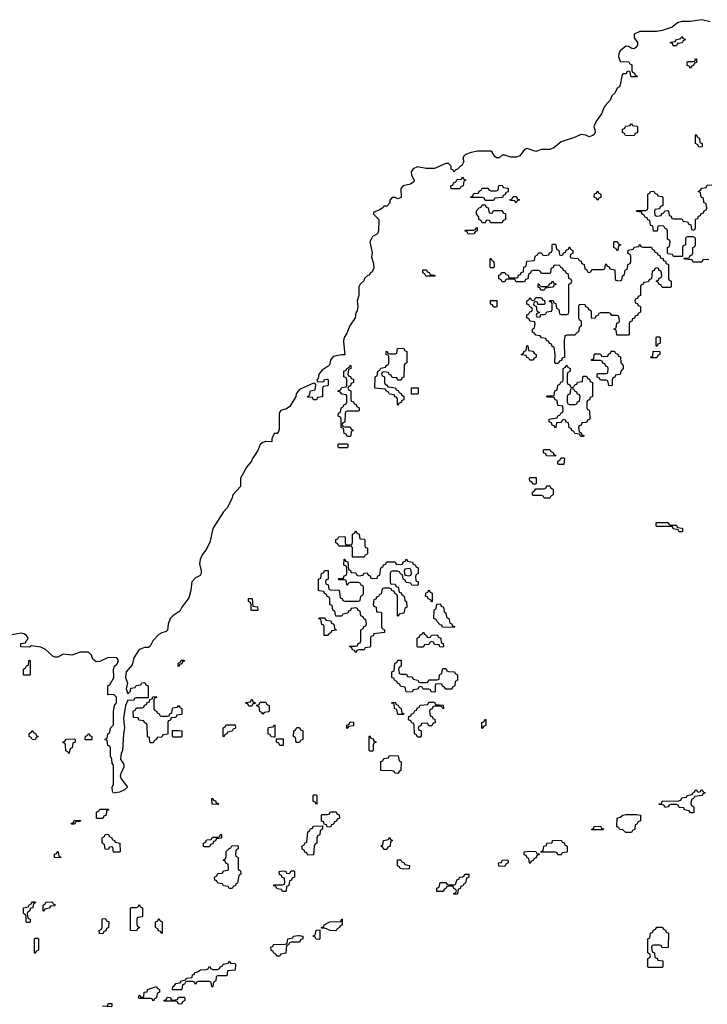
# Model space of a CAD drawing. Header units: inches. Extents: x 2777885 to 2884230, y 684484 to 829189.
# Tile 215 of 239: x 2868020 to 2872910, y 795284 to 802292. Entities that reach past the tile are written whole.
import ezdxf

# ---------------------------------------------------------------- set-up
doc = ezdxf.new("R2010")
doc.units = ezdxf.units.IN
doc.header["$MEASUREMENT"] = 0
for name, color, linetype in [('C8769', 7, 'Continuous'), ('C8779', 7, 'Continuous'), ('C8870', 7, 'Continuous')]:
    doc.layers.add(name, color=color, linetype=linetype)

msp = doc.modelspace()

# ---------------------------------------------------------------- linework, layer by layer
at = {"layer": 'C8769', "color": 6}
for points in [[(2870000, 799647.8), (2869986.8, 799630), (2869984.7, 799610), (2869942, 799538), (2869918, 799522), (2869878, 799510), (2869870, 799502), (2869865.5, 799490), (2869865.4, 799374.6), (2869859.8, 799360.2), (2869850, 799346), (2869830, 799346), (2869812, 799310), (2869812.7, 799287.3), (2869770, 799289), (2869750, 799282.7), (2869730, 799268.7), (2869713.4, 799226.6), (2869674.8, 799170), (2869667.3, 799150), (2869634.8, 799110), (2869590.7, 799030), (2869591, 798969), (2869534.8, 798910), (2869530.5, 798889.5), (2869498.8, 798821.2), (2869470, 798788.7), (2869394, 798670), (2869371.3, 798570), (2869343.8, 798516.2), (2869317.3, 798482.7), (2869303.8, 798450), (2869299.8, 798419.8), (2869311.3, 798370), (2869311.3, 798350), (2869303.5, 798336.5), (2869270, 798319.3), (2869243, 798290), (2869236.3, 798230), (2869223, 798177), (2869174, 798110), (2869158.4, 798081.6), (2869110, 798049.5), (2869090.5, 798030), (2869076.3, 797990), (2869070, 797946), (2869062, 797938), (2869030, 797929.2), (2869010, 797915.1), (2868967.3, 797870), (2868947.3, 797832.7), (2868936, 797824), (2868910, 797822.7), (2868870, 797809.2), (2868830.7, 797750), (2868819.1, 797700.9), (2868776, 797650), (2868771.3, 797610), (2868786, 797570), (2868778, 797530), (2868790, 797494), (2868807.3, 797512.7), (2868810, 797534), (2868842, 797538), (2868847.3, 797552.7), (2868882, 797558), (2868888.4, 797571.6), (2868910, 797574), (2868918, 797558), (2868934, 797550), (2868934, 797466), (2868850, 797466), (2868838, 797462), (2868830, 797446), (2868790, 797448), (2868771.3, 797410), (2868758.5, 797321.5), (2868764.9, 797250), (2868757.3, 797210), (2868750.7, 797090), (2868742, 797070), (2868737.3, 797030), (2868760.7, 796990), (2868760.7, 796970), (2868738.8, 796930), (2868734.8, 796910), (2868740.7, 796890), (2868786, 796830), (2868766, 796810), (2868730, 796794.5), (2868688, 796788), (2868680.4, 796800.4), (2868678, 796830), (2868688, 796850), (2868687.3, 796987.3), (2868678, 796998), (2868675.3, 797030), (2868666, 797050), (2868666, 797110), (2868662, 797122), (2868647.3, 797127.3), (2868642, 797162), (2868626, 797170), (2868642, 797178), (2868646, 797210), (2868662, 797218), (2868666, 797250), (2868687.3, 797272.7), (2868688, 797370), (2868695.3, 797410), (2868708, 797430), (2868708, 797470), (2868690, 797488), (2868647.3, 797487.3), (2868646, 797550), (2868662, 797558), (2868688.7, 797610), (2868686, 797670), (2868694, 797690), (2868713.1, 797706.9), (2868723.7, 797730), (2868710, 797749.2), (2868648.6, 797751.4), (2868590, 797724), (2868562.7, 797722.7), (2868540.1, 797740.1), (2868529.4, 797770), (2868509.5, 797789.5), (2868450, 797789.3), (2868390, 797769), (2868330, 797777.2), (2868290, 797754), (2868270, 797754), (2868259, 797759), (2868204, 797810), (2868170, 797826.6), (2868103.6, 797836.4), (2868090, 797826), (2868028.9, 797828.9), (2868028.9, 797851.1), (2868062, 797858), (2868066, 797870), (2868078, 797882), (2868079, 797890), (2868068.7, 797910), (2868050, 797921.2), (2868030, 797925.2), (2867926.3, 797906.3)], [(2870000, 797147.7), (2869987.3, 797147.3), (2869982, 797182), (2869966, 797190), (2869968.4, 797231.6), (2869982, 797238), (2869990, 797254), (2870000, 797254)], [(2870000, 795726), (2869950, 795726), (2869938, 795722), (2869932.7, 795707.3), (2869918, 795702), (2869912.7, 795647.3), (2869878, 795642), (2869870, 795626), (2869850, 795626), (2869842, 795642), (2869826, 795650), (2869822, 795662), (2869807.3, 795667.3), (2869806, 795690), (2869822, 795698), (2869826, 795710), (2869907.3, 795712.7), (2869922, 795718), (2869926, 795750), (2869962, 795758), (2869966, 795770), (2870000, 795773.1)]]:
    msp.add_lwpolyline(points, dxfattribs=at)
for points in [[(2869670, 798086), (2869666, 798090), (2869666, 798130), (2869662, 798142), (2869646, 798150), (2869647.3, 798172.7), (2869672.7, 798172.7), (2869678, 798118), (2869712, 798112), (2869714, 798090), (2869710, 798086)], [(2868050, 797626), (2868046, 797630), (2868046, 797670), (2868062, 797678), (2868067.3, 797692.7), (2868082, 797698), (2868086, 797730), (2868090, 797734), (2868094, 797730), (2868094, 797630), (2868090, 797626)], [(2869150, 797686), (2869146, 797690), (2869147.3, 797712.7), (2869162, 797718), (2869167.3, 797732.7), (2869190, 797734), (2869192.7, 797727.3), (2869178, 797722), (2869172.7, 797707.3), (2869158, 797702)], [(2869030, 797334), (2869070, 797334), (2869082, 797338), (2869087.3, 797352.7), (2869102, 797358), (2869106, 797390), (2869110, 797394), (2869142, 797398), (2869150, 797412), (2869158, 797398), (2869174, 797390), (2869174, 797350), (2869170, 797346), (2869138, 797342), (2869130, 797326), (2869098, 797322), (2869092.7, 797307.3), (2869078, 797302), (2869074, 797290), (2869072.7, 797207.3), (2869038, 797202), (2869030, 797186), (2868998, 797182), (2868994, 797170), (2868978, 797162), (2868970, 797146), (2868950, 797146), (2868946, 797150), (2868942, 797182), (2868928.4, 797188.4), (2868926, 797270), (2868922, 797282), (2868907.3, 797287.3), (2868902, 797302), (2868867.3, 797307.3), (2868862, 797322), (2868830, 797326), (2868826, 797370), (2868842, 797378), (2868850, 797394), (2868890, 797394), (2868902, 797398), (2868907.3, 797412.7), (2868922, 797418), (2868927.3, 797432.7), (2868942, 797438), (2868946, 797454), (2868962, 797458), (2868967.3, 797472.7), (2868990, 797474), (2868992.7, 797467.3), (2868978, 797462), (2868974, 797450), (2868974, 797390), (2868978, 797378), (2868994, 797370), (2868998, 797358), (2869012.7, 797352.7), (2869018, 797338)], [(2869650, 797406), (2869642, 797422), (2869627.3, 797427.3), (2869627.3, 797432.7), (2869662, 797438), (2869667.3, 797452.7), (2869672.7, 797452.7), (2869678, 797438), (2869692.7, 797432.7), (2869694, 797426), (2869678, 797422), (2869670, 797406)], [(2869750, 797348), (2869742, 797362), (2869727.3, 797367.3), (2869722, 797402), (2869707.3, 797407.3), (2869706, 797414), (2869722, 797418), (2869730, 797434), (2869770, 797434), (2869778, 797418), (2869794, 797410), (2869794, 797370), (2869790, 797366), (2869758, 797362)], [(2869470, 797186), (2869466, 797190), (2869467.3, 797252.7), (2869482, 797258), (2869486, 797270), (2869492.7, 797272.7), (2869552.7, 797272.7), (2869554, 797250), (2869538, 797242), (2869531.6, 797228.4), (2869498, 797222), (2869494, 797210), (2869478, 797202)], [(2869830, 797186), (2869807.3, 797187.3), (2869802, 797202), (2869786, 797210), (2869786, 797250), (2869790, 797254), (2869822, 797258), (2869830, 797274), (2869834, 797270), (2869834, 797186)], [(2868130, 797166), (2868108.4, 797168.4), (2868102, 797182), (2868088, 797190), (2868088.4, 797211.6), (2868102, 797218), (2868108.4, 797231.6), (2868114, 797230), (2868118, 797218), (2868134, 797210), (2868138, 797198), (2868152, 797190), (2868138, 797182)], [(2868490, 797166), (2868486, 797170), (2868487.3, 797192.7), (2868502, 797198), (2868508.4, 797211.6), (2868514, 797210), (2868518, 797198), (2868534, 797190), (2868534, 797170), (2868530, 797166)], [(2869110, 797186), (2869106, 797190), (2869107.3, 797232.7), (2869150, 797234), (2869174, 797230), (2869174, 797190), (2869170, 797186)], [(2868370, 797066), (2868362, 797082), (2868348.4, 797088.4), (2868346, 797130), (2868342, 797142), (2868330, 797146), (2868328.4, 797151.6), (2868342, 797158), (2868350, 797172), (2868410, 797174), (2868414, 797170), (2868414, 797150), (2868398, 797142), (2868392, 797110), (2868378, 797102)], [(2869870, 797126), (2869862, 797142), (2869846, 797150), (2869846, 797174), (2869892.7, 797172.7), (2869894, 797126), (2869890, 797126)], [(2869430, 796706), (2869388, 796708), (2869386, 796750), (2869394, 796750), (2869398, 796738), (2869412.7, 796732.7), (2869418, 796718), (2869432.7, 796712.7)], [(2868570, 796606), (2868566, 796610), (2868567.3, 796652.7), (2868582, 796658), (2868590, 796674), (2868650, 796674), (2868652.7, 796667.3), (2868638, 796662), (2868634, 796630), (2868618, 796622), (2868610, 796606)], [(2868390, 796566), (2868386, 796570), (2868402, 796578), (2868410, 796594), (2868452.7, 796592.7), (2868450, 796586), (2868418, 796582), (2868410, 796566)], [(2868687.3, 796367.3), (2868682, 796402), (2868670, 796406), (2868658, 796402), (2868650, 796386), (2868627.3, 796387.3), (2868622, 796422), (2868606, 796430), (2868606, 796470), (2868622, 796478), (2868627.3, 796492.7), (2868650, 796494), (2868658, 796478), (2868674, 796470), (2868678, 796458), (2868694, 796450), (2868698, 796438), (2868732, 796430), (2868734, 796370), (2868730, 796368)], [(2869330, 796406), (2869326, 796410), (2869326, 796430), (2869342, 796438), (2869350, 796454), (2869382, 796458), (2869390, 796474), (2869430, 796474), (2869442, 796478), (2869450, 796494), (2869454, 796490), (2869454, 796470), (2869450, 796466), (2869418, 796462), (2869412.7, 796447.3), (2869398, 796442), (2869392.7, 796427.3), (2869378, 796422), (2869370, 796406)], [(2868310, 796326), (2868268, 796328), (2868268.4, 796351.6), (2868282, 796358), (2868290, 796374), (2868294, 796370), (2868298, 796338), (2868312, 796332)], [(2869510, 796108), (2869502, 796122), (2869468.4, 796128.4), (2869462, 796142), (2869430, 796146), (2869422, 796162), (2869407.3, 796167.3), (2869406, 796190), (2869422, 796198), (2869430, 796214), (2869462, 796218), (2869470, 796234), (2869502, 796238), (2869506, 796250), (2869502, 796282), (2869487.3, 796287.3), (2869482, 796302), (2869466, 796310), (2869482, 796318), (2869487.3, 796332.7), (2869488.4, 796371.6), (2869510, 796394), (2869522, 796398), (2869528.4, 796411.6), (2869570, 796414), (2869574, 796410), (2869574, 796390), (2869558, 796382), (2869554, 796350), (2869558, 796338), (2869574, 796330), (2869574, 796250), (2869578, 796238), (2869590, 796234), (2869592, 796210), (2869578, 796202), (2869570, 796146), (2869558, 796142), (2869554, 796130), (2869538, 796122), (2869530, 796108)], [(2869890, 796086), (2869882, 796102), (2869850, 796106), (2869842, 796122), (2869826, 796130), (2869830, 796134), (2869890, 796134), (2869902, 796138), (2869906, 796150), (2869902, 796182), (2869887.3, 796187.3), (2869882, 796202), (2869867.3, 796207.3), (2869866, 796230), (2869890, 796234), (2869911.6, 796231.6), (2869918, 796218), (2869930, 796214), (2869942, 796218), (2869950, 796234), (2869970, 796234), (2869974, 796230), (2869974, 796190), (2869958, 796182), (2869952.7, 796167.3), (2869938, 796162), (2869934, 796130), (2869918, 796122), (2869914, 796090), (2869910, 796086)], [(2868070, 795866), (2868066, 795870), (2868066, 795910), (2868062, 795922), (2868046, 795930), (2868046, 795970), (2868082, 795978), (2868086, 795990), (2868102, 795998), (2868110, 796014), (2868130, 796014), (2868132.7, 796007.3), (2868118, 796002), (2868114, 795970), (2868094, 795966), (2868091.6, 795948.4), (2868078, 795942), (2868074, 795930), (2868078, 795898), (2868094, 795890), (2868094, 795870), (2868090, 795866)], [(2868190, 795946), (2868186, 795950), (2868186, 795990), (2868202, 795998), (2868206, 796010), (2868250, 796014), (2868258, 795998), (2868272.7, 795992.7), (2868270, 795986), (2868238, 795982), (2868230, 795968), (2868198, 795962)], [(2868850, 795808), (2868808.7, 795810), (2868807.3, 795967.3), (2868810, 795974), (2868850, 795974), (2868862, 795978), (2868870, 795994), (2868878, 795978), (2868894, 795970), (2868894, 795910), (2868890, 795906), (2868858, 795902), (2868854, 795890), (2868854, 795850), (2868858, 795838), (2868874, 795830), (2868858, 795822)], [(2868610, 795786), (2868587.3, 795787.3), (2868586, 795810), (2868602, 795818), (2868606, 795830), (2868607.3, 795892.7), (2868630, 795894), (2868638, 795878), (2868654, 795870), (2868651.3, 795830), (2868638, 795822), (2868632.7, 795807.3), (2868618, 795802)], [(2869030, 795786), (2869022, 795802), (2869007.3, 795807.3), (2869002, 795822), (2868986, 795830), (2868986, 795870), (2869002, 795878), (2869010, 795894), (2869018, 795878), (2869034, 795870), (2869034, 795790)], [(2868130, 795646), (2868126, 795650), (2868126, 795750), (2868130, 795754), (2868150, 795754), (2868154, 795750), (2868152.7, 795672.7), (2868150, 795666), (2868138, 795662)], [(2869390, 795406), (2869386, 795410), (2869382, 795442), (2869370, 795446), (2869290, 795446), (2869278, 795442), (2869270, 795426), (2869262, 795442), (2869250, 795446), (2869210, 795446), (2869198, 795442), (2869192.7, 795427.3), (2869178, 795422), (2869174, 795390), (2869170, 795386), (2869110, 795386), (2869106, 795390), (2869108.4, 795411.6), (2869122, 795418), (2869130, 795432), (2869162, 795438), (2869170, 795452), (2869202, 795458), (2869206, 795470), (2869246, 795474), (2869250, 795494), (2869262, 795498), (2869266, 795510), (2869284.7, 795515.3), (2869306, 795530), (2869348.4, 795531.6), (2869362, 795538), (2869366, 795550), (2869370, 795550.6), (2869374, 795550), (2869378, 795538), (2869392.7, 795532.7), (2869427.3, 795532.7), (2869442, 795538), (2869446, 795550), (2869462, 795558), (2869466, 795570), (2869502, 795578), (2869510, 795591), (2869518, 795578), (2869550, 795574), (2869554, 795570), (2869552.7, 795527.3), (2869498, 795522), (2869492.7, 795487.3), (2869430, 795486), (2869418, 795482), (2869414, 795450), (2869398, 795442), (2869394, 795410)], [(2868970, 795306), (2868962, 795322), (2868950, 795326), (2868870, 795326), (2868866, 795330), (2868868.7, 795350), (2868874, 795350), (2868878, 795338), (2868890, 795334), (2868902, 795338), (2868906, 795370), (2868927.3, 795372.7), (2868928.7, 795390), (2868994, 795410), (2868998, 795398), (2869014, 795390), (2869014, 795370), (2868998, 795362), (2868994, 795330), (2868978, 795322)], [(2869170, 795286), (2869147.3, 795287.3), (2869142, 795302), (2869130, 795306), (2869050, 795306), (2869046, 795310), (2869062, 795318), (2869070, 795334), (2869092.7, 795332.7), (2869098, 795318), (2869110, 795314), (2869142, 795318), (2869150, 795334), (2869190, 795334), (2869194, 795330), (2869194, 795310), (2869178, 795302)], [(2868670, 795266), (2868609.2, 795270), (2868646, 795274), (2868648, 795290), (2868670, 795290.7), (2868674, 795290), (2868674, 795270)]]:
    msp.add_lwpolyline(points, close=True, dxfattribs=at)
at = {"layer": 'C8779', "color": 6}
for points in [[(2870323.8, 800000), (2870332.7, 799907.3), (2870308, 799908), (2870250, 799896), (2870230.7, 799870), (2870223.5, 799836.5), (2870214.8, 799825.2), (2870170, 799797.2), (2870147.3, 799770), (2870142, 799738), (2870134, 799730), (2870138, 799718), (2870170, 799714), (2870182, 799718), (2870188.4, 799731.6), (2870210, 799734), (2870214, 799730), (2870214, 799690), (2870210, 799686), (2870178, 799682), (2870174, 799670), (2870172.7, 799607.3), (2870138, 799602), (2870130, 799586), (2870110, 799586), (2870102, 799602), (2870070, 799606), (2870066, 799610), (2870082, 799618), (2870088.9, 799651.1), (2870122, 799658), (2870126, 799690), (2870122, 799702), (2870110, 799706), (2870010, 799661.2), (2870000, 799647.8)], [(2871892.2, 800000), (2871894, 799890), (2871878, 799882), (2871872.7, 799867.3), (2871858, 799862), (2871850, 799846), (2871830, 799846), (2871826, 799850), (2871828, 799910), (2871822, 799962), (2871807.3, 799967.3), (2871802, 799982), (2871787.3, 799987.3), (2871782.7, 800000)], [(2872574, 800000), (2872574, 799990), (2872558, 799982), (2872550, 799966), (2872546, 799970), (2872546, 800000)], [(2870000, 797254), (2870010, 797254), (2870018, 797238), (2870034, 797230), (2870034, 797170), (2870018, 797162), (2870010, 797148), (2870000, 797147.7)], [(2870000, 795773.1), (2870010, 795774), (2870034, 795770), (2870034, 795750), (2870018, 795742), (2870010, 795726), (2870000, 795726)]]:
    msp.add_lwpolyline(points, dxfattribs=at)
for points in [[(2870710, 799726), (2870702, 799742), (2870670, 799746), (2870662, 799762), (2870647.3, 799767.3), (2870642, 799782), (2870610, 799786), (2870598, 799782), (2870594, 799770), (2870598, 799758), (2870614, 799750), (2870614, 799710), (2870618, 799698), (2870632, 799692), (2870638, 799678), (2870692.7, 799672.7), (2870698, 799658), (2870712.7, 799652.7), (2870718, 799638), (2870732.7, 799632.7), (2870738, 799618), (2870752.7, 799612.7), (2870752.7, 799587.3), (2870738, 799582), (2870732.7, 799567.3), (2870718, 799562), (2870710, 799546), (2870706, 799550), (2870706, 799590), (2870702, 799602), (2870688, 799608), (2870682, 799622), (2870650, 799626), (2870642, 799642), (2870626, 799650), (2870622, 799662), (2870546, 799670), (2870548, 799750), (2870562, 799758), (2870566, 799790), (2870582, 799798), (2870587.3, 799812.7), (2870622, 799818), (2870628, 799832), (2870642, 799838), (2870646, 799850), (2870646, 799890), (2870642, 799902), (2870626, 799910), (2870626, 799930), (2870632.7, 799932.7), (2870638, 799918), (2870650, 799914), (2870690, 799914), (2870702, 799918), (2870707.3, 799952.7), (2870750, 799954), (2870758, 799938), (2870774, 799930), (2870774, 799850), (2870758, 799842), (2870754, 799830), (2870752.7, 799747.3), (2870738, 799742), (2870732.7, 799727.3)], [(2871670, 799868), (2871648.4, 799868.4), (2871642, 799882), (2871627.3, 799887.3), (2871622, 799902), (2871590, 799906), (2871586, 799910), (2871602, 799918), (2871607.3, 799932.7), (2871622, 799938), (2871626, 799970), (2871630, 799974), (2871634, 799970), (2871638, 799938), (2871670, 799934), (2871678, 799918), (2871694, 799910), (2871694, 799890), (2871678, 799882)], [(2872230, 799686), (2872208.9, 799688.9), (2872202, 799722), (2872190, 799726), (2872150, 799726), (2872142, 799742), (2872127.3, 799747.3), (2872126, 799770), (2872130, 799774), (2872190, 799774), (2872202, 799778), (2872206, 799810), (2872202, 799822), (2872187.3, 799827.3), (2872182, 799842), (2872167.3, 799847.3), (2872162, 799862), (2872150, 799866), (2872087.3, 799867.3), (2872087.3, 799872.7), (2872102, 799878), (2872106, 799910), (2872110, 799914), (2872150, 799914), (2872158, 799898), (2872190, 799894), (2872202, 799898), (2872207.3, 799912.7), (2872222, 799918), (2872227.3, 799932.7), (2872250, 799934), (2872258, 799918), (2872272.7, 799912.7), (2872278, 799898), (2872292.7, 799892.7), (2872294, 799850), (2872311.6, 799831.6), (2872311.6, 799808.4), (2872294, 799790), (2872290, 799766), (2872258, 799762), (2872252.7, 799747.3), (2872238, 799742), (2872234, 799730), (2872234, 799690)], [(2872510, 799886), (2872506, 799890), (2872522, 799898), (2872526, 799930), (2872530, 799934), (2872571.6, 799931.6), (2872571.6, 799908.4), (2872558, 799902), (2872550, 799886)], [(2870330, 799394), (2870370, 799394), (2870378, 799378), (2870391.6, 799371.6), (2870390, 799366), (2870378, 799362), (2870374, 799330), (2870370, 799326), (2870350, 799326), (2870342, 799342), (2870327.3, 799347.3), (2870322, 799382), (2870306, 799390), (2870306, 799450), (2870302, 799462), (2870286, 799470), (2870287.3, 799492.7), (2870302, 799498), (2870306, 799530), (2870322, 799538), (2870326, 799550), (2870342, 799558), (2870346, 799570), (2870346, 799610), (2870342, 799622), (2870310, 799626), (2870302, 799642), (2870286, 799646), (2870286, 799650), (2870302, 799658), (2870310, 799674), (2870342, 799678), (2870346, 799690), (2870346, 799730), (2870342, 799742), (2870326, 799750), (2870326, 799790), (2870342, 799798), (2870346, 799810), (2870362, 799818), (2870370, 799834), (2870374, 799830), (2870374, 799810), (2870358, 799802), (2870354, 799770), (2870358, 799758), (2870372.7, 799752.7), (2870378, 799738), (2870392.7, 799732.7), (2870394, 799710), (2870378, 799702), (2870372.7, 799687.3), (2870358, 799682), (2870354, 799670), (2870358, 799658), (2870374, 799650), (2870374, 799590), (2870378, 799578), (2870392.7, 799572.7), (2870398, 799558), (2870412.7, 799552.7), (2870418, 799538), (2870434, 799530), (2870434, 799510), (2870430, 799506), (2870350, 799506), (2870338, 799502), (2870334, 799490), (2870332, 799428), (2870318, 799422), (2870314, 799410), (2870318, 799398)], [(2871950, 799674), (2871962, 799678), (2871967.3, 799692.7), (2871982, 799698), (2871987.3, 799712.7), (2872022, 799718), (2872026, 799750), (2872030, 799754), (2872050, 799754), (2872058, 799738), (2872072.7, 799732.7), (2872078, 799718), (2872094, 799710), (2872094, 799610), (2872078, 799602), (2872072.7, 799587.3), (2872058, 799582), (2872054, 799570), (2872054, 799530), (2872058, 799518), (2872070, 799514), (2872072.7, 799507.3), (2872074, 799450), (2872058, 799442), (2872050, 799426), (2872018, 799422), (2872012.7, 799407.3), (2871998, 799402), (2871994, 799390), (2871998, 799358), (2872012.7, 799352.7), (2872018, 799338), (2872032.7, 799332.7), (2872030, 799326), (2872010, 799326), (2872002, 799342), (2871967.3, 799347.3), (2871962, 799362), (2871947.3, 799367.3), (2871942, 799382), (2871927.3, 799387.3), (2871922, 799422), (2871907.3, 799427.3), (2871902, 799442), (2871890, 799446), (2871878, 799442), (2871870, 799426), (2871838, 799422), (2871834, 799390), (2871830, 799386), (2871822, 799402), (2871807.3, 799407.3), (2871802, 799422), (2871786, 799430), (2871786, 799450), (2871842, 799458), (2871848, 799472), (2871862, 799478), (2871867.3, 799492.7), (2871882, 799498), (2871886, 799510), (2871882, 799542), (2871847.3, 799547.3), (2871842, 799582), (2871827.3, 799587.3), (2871822, 799602), (2871810, 799606), (2871770, 799606), (2871766, 799610), (2871770, 799614), (2871810, 799614), (2871822, 799618), (2871826, 799650), (2871842, 799658), (2871846, 799690), (2871862, 799698), (2871867.3, 799712.7), (2871882, 799718), (2871886, 799730), (2871886, 799810), (2871902, 799818), (2871910, 799834), (2871918, 799818), (2871934, 799810), (2871934, 799790), (2871918, 799782), (2871914, 799770), (2871914, 799710), (2871918, 799698), (2871932.7, 799692.7), (2871938, 799678)], [(2870850, 799626), (2870807.3, 799627.3), (2870807.3, 799672.7), (2870852.7, 799672.7), (2870854, 799630)], [(2871950, 799666), (2871938, 799662), (2871932.7, 799627.3), (2871918, 799622), (2871914, 799610), (2871914, 799570), (2871918, 799558), (2871930, 799554), (2871970, 799554), (2871982, 799558), (2871987.3, 799572.7), (2872002, 799578), (2872006, 799610), (2872002, 799622), (2871987.3, 799627.3), (2871982, 799642), (2871967.3, 799647.3), (2871962, 799662)], [(2870290, 799246), (2870286, 799250), (2870286, 799270), (2870290, 799274), (2870350, 799274), (2870354, 799270), (2870354, 799250), (2870350, 799246)], [(2871830, 799186), (2871767.3, 799187.3), (2871762, 799202), (2871746, 799210), (2871746, 799230), (2871750, 799234), (2871790, 799234), (2871798, 799218), (2871812.7, 799212.7), (2871818, 799198), (2871834, 799190)], [(2871850, 799126), (2871848, 799130), (2871846, 799150), (2871862, 799158), (2871870, 799174), (2871890, 799174), (2871894, 799170), (2871890, 799126)], [(2871670, 798986), (2871662, 799002), (2871647.3, 799007.3), (2871646, 799030), (2871650, 799034), (2871692.7, 799032.7), (2871694, 798990), (2871690, 798986)], [(2871750, 798886), (2871742, 798902), (2871730, 798906), (2871670, 798906), (2871666, 798910), (2871666, 798930), (2871682, 798938), (2871690, 798954), (2871750, 798954), (2871762, 798958), (2871770, 798974), (2871790, 798974), (2871798, 798958), (2871814, 798950), (2871814, 798910), (2871798, 798902), (2871790, 798886)], [(2872650, 798694), (2872690, 798694), (2872698, 798678), (2872730, 798674), (2872734, 798670), (2872734, 798650), (2872730, 798646), (2872710, 798646), (2872702, 798662), (2872668.4, 798668.4), (2872662, 798682), (2872650, 798686), (2872550, 798686), (2872546, 798690), (2872546, 798710), (2872550, 798714), (2872630, 798714), (2872638, 798698)], [(2870470, 798466), (2870387.3, 798467.3), (2870386, 798530), (2870382, 798542), (2870370, 798546), (2870290, 798546), (2870282, 798562), (2870268.4, 798568.4), (2870268.4, 798591.6), (2870282, 798598), (2870288.4, 798611.6), (2870330, 798614), (2870334, 798610), (2870334, 798570), (2870338, 798558), (2870350, 798554), (2870382, 798558), (2870386, 798570), (2870386, 798630), (2870402, 798638), (2870410, 798654), (2870418, 798638), (2870434, 798630), (2870438, 798598), (2870470, 798594), (2870474, 798590), (2870474, 798550), (2870478, 798538), (2870494, 798530), (2870494, 798490), (2870478, 798482)], [(2870850, 798266), (2870808.4, 798268.4), (2870802, 798282), (2870767.3, 798287.3), (2870762, 798302), (2870746, 798310), (2870742, 798342), (2870727.3, 798347.3), (2870722, 798362), (2870710, 798366), (2870670, 798366), (2870658, 798362), (2870654, 798350), (2870654, 798290), (2870658, 798278), (2870690, 798274), (2870698, 798258), (2870712.7, 798252.7), (2870718, 798218), (2870732.7, 798212.7), (2870738, 798198), (2870754, 798190), (2870758, 798158), (2870771.6, 798151.6), (2870774, 798110), (2870758, 798102), (2870752.7, 798067.3), (2870718, 798062), (2870714, 798050), (2870710, 798046), (2870706, 798050), (2870706, 798190), (2870702, 798202), (2870690, 798206), (2870682, 798222), (2870666, 798230), (2870662, 798242), (2870650, 798246), (2870610, 798246), (2870598, 798242), (2870590, 798206), (2870578, 798202), (2870572.7, 798187.3), (2870558, 798182), (2870552.7, 798167.3), (2870538, 798162), (2870534, 798130), (2870538, 798118), (2870554, 798110), (2870558, 798078), (2870590, 798074), (2870594, 798070), (2870594, 797970), (2870598, 797958), (2870614, 797950), (2870614, 797930), (2870538, 797922), (2870532.7, 797907.3), (2870518, 797902), (2870514, 797890), (2870514, 797830), (2870510, 797826), (2870478, 797822), (2870470, 797806), (2870430, 797806), (2870418, 797802), (2870410, 797786), (2870402, 797802), (2870387.3, 797807.3), (2870382, 797822), (2870366, 797830), (2870370, 797834), (2870410, 797834), (2870422, 797838), (2870427.3, 797852.7), (2870442, 797858), (2870446, 797870), (2870446, 797950), (2870462, 797958), (2870467.3, 797972.7), (2870482, 797978), (2870486, 797990), (2870482, 798022), (2870470, 798026), (2870462, 798042), (2870446, 798050), (2870442, 798082), (2870427.3, 798087.3), (2870422, 798102), (2870410, 798106), (2870378, 798102), (2870372.7, 798087.3), (2870358, 798082), (2870352.7, 798067.3), (2870318, 798062), (2870310, 798046), (2870267.3, 798047.3), (2870262, 798082), (2870246, 798090), (2870242, 798122), (2870226, 798130), (2870226, 798170), (2870222, 798182), (2870207.3, 798187.3), (2870202, 798202), (2870187.3, 798207.3), (2870182, 798222), (2870150, 798226), (2870146, 798230), (2870146, 798310), (2870162, 798318), (2870166, 798350), (2870182, 798358), (2870188.4, 798371.6), (2870212.7, 798372.7), (2870214, 798310), (2870198, 798302), (2870194, 798290), (2870198, 798278), (2870214, 798270), (2870218, 798238), (2870230, 798234), (2870292.7, 798232.7), (2870298, 798178), (2870312.7, 798172.7), (2870318, 798158), (2870330, 798154), (2870430, 798154), (2870442, 798158), (2870446, 798190), (2870462, 798198), (2870466, 798210), (2870466, 798250), (2870462, 798262), (2870447.3, 798267.3), (2870442, 798282), (2870430, 798286), (2870370, 798286), (2870358, 798282), (2870350, 798266), (2870346, 798270), (2870342, 798302), (2870330, 798306), (2870290, 798306), (2870286, 798310), (2870290, 798314), (2870322, 798318), (2870327.3, 798332.7), (2870342, 798338), (2870346, 798350), (2870346, 798390), (2870342, 798402), (2870326, 798410), (2870327.3, 798452.7), (2870332.7, 798452.7), (2870338, 798438), (2870352.7, 798432.7), (2870358, 798378), (2870372.7, 798372.7), (2870378, 798358), (2870410, 798354), (2870418, 798338), (2870430, 798334), (2870462, 798338), (2870467.3, 798352.7), (2870490, 798354), (2870498, 798338), (2870512.7, 798332.7), (2870518, 798318), (2870530, 798314), (2870562, 798318), (2870567.3, 798332.7), (2870582, 798338), (2870588.4, 798391.6), (2870602, 798398), (2870607.3, 798412.7), (2870622, 798418), (2870630, 798434), (2870690, 798434), (2870698, 798418), (2870730, 798414), (2870742, 798418), (2870747.3, 798432.7), (2870762, 798438), (2870770, 798454), (2870778, 798438), (2870814, 798430), (2870818, 798418), (2870834, 798410), (2870838, 798398), (2870854, 798390), (2870854, 798350), (2870838, 798342), (2870834, 798330), (2870838, 798298), (2870854, 798290), (2870854, 798270)], [(2870790, 798386), (2870758, 798382), (2870754, 798370), (2870758, 798338), (2870790, 798334), (2870802, 798338), (2870806, 798350), (2870802, 798382)], [(2870950, 798146), (2870942, 798162), (2870926, 798170), (2870922, 798182), (2870906, 798190), (2870908.4, 798211.6), (2870922, 798218), (2870930, 798234), (2870938, 798218), (2870954, 798210), (2870954, 798150)], [(2871110, 797966), (2871028, 797968), (2871022, 797982), (2871010, 797986), (2870986, 798010), (2870982, 798022), (2870966, 798030), (2870967.3, 798087.3), (2870970, 798094), (2870982, 798098), (2870987.3, 798132.7), (2871010, 798134), (2871018, 798118), (2871034, 798110), (2871038, 798078), (2871051.6, 798071.6), (2871052.7, 798052.7), (2871058, 798038), (2871072, 798030), (2871078, 797998), (2871090, 797994), (2871098, 797978), (2871112, 797972)], [(2870210, 797908), (2870186, 797910), (2870186, 797970), (2870182, 797982), (2870168.4, 797988.4), (2870162, 798022), (2870148, 798028), (2870150, 798034), (2870190, 798034), (2870198, 798018), (2870232.7, 798012.7), (2870238, 797998), (2870254, 797990), (2870258, 797958), (2870274, 797950), (2870270, 797946), (2870238, 797942), (2870232.7, 797927.3), (2870218, 797922)], [(2870930, 797894), (2870942, 797898), (2870948.4, 797911.6), (2870990, 797914), (2870998, 797898), (2871014, 797890), (2871018, 797858), (2871031.6, 797851.6), (2871034, 797830), (2871030, 797826), (2871008.4, 797828.4), (2871002, 797842), (2870970, 797846), (2870962, 797862), (2870950, 797866), (2870938, 797862), (2870930, 797846), (2870898, 797842), (2870890, 797826), (2870850, 797826), (2870846, 797830), (2870846, 797890), (2870862, 797898), (2870867.3, 797912.7), (2870882, 797918), (2870890, 797934), (2870898, 797918), (2870914, 797910), (2870918, 797898)], [(2870730, 797634), (2870770, 797634), (2870778, 797618), (2870810, 797614), (2870818, 797598), (2870851.6, 797591.6), (2870858, 797578), (2870870, 797574), (2870910, 797574), (2870922, 797578), (2870930, 797594), (2870990, 797594), (2871002, 797598), (2871006, 797630), (2871022, 797638), (2871026, 797670), (2871030, 797674), (2871050, 797674), (2871058, 797658), (2871070, 797654), (2871111.6, 797651.6), (2871118, 797638), (2871134, 797630), (2871134, 797590), (2871118, 797582), (2871114, 797550), (2871098, 797542), (2871092.7, 797527.3), (2871050, 797526), (2871042, 797542), (2871027.3, 797547.3), (2871022, 797562), (2870990, 797566), (2870978, 797562), (2870974, 797550), (2870974, 797510), (2870970, 797506), (2870947.3, 797507.3), (2870942, 797522), (2870930, 797526), (2870890, 797526), (2870882, 797542), (2870870, 797546), (2870858, 797542), (2870850, 797526), (2870818, 797522), (2870810, 797506), (2870767.3, 797507.3), (2870762, 797542), (2870730, 797546), (2870722, 797562), (2870706, 797570), (2870702, 797582), (2870686, 797590), (2870682, 797602), (2870666, 797610), (2870666, 797650), (2870682, 797658), (2870687.3, 797712.7), (2870702, 797718), (2870710, 797734), (2870732.7, 797732.7), (2870734, 797690), (2870718, 797682), (2870714, 797670), (2870718, 797638)], [(2870710, 797346), (2870702, 797382), (2870686, 797390), (2870682, 797422), (2870667.3, 797427.3), (2870667.3, 797432.7), (2870690, 797434), (2870698, 797418), (2870712.7, 797412.7), (2870718, 797398), (2870734, 797390), (2870738, 797358), (2870752.7, 797352.7), (2870750, 797346)], [(2871030, 797386), (2871022, 797402), (2871010, 797406), (2870970, 797406), (2870958, 797402), (2870952.7, 797387.3), (2870938, 797382), (2870934, 797370), (2870938, 797338), (2870952.7, 797332.7), (2870958, 797318), (2870972.7, 797312.7), (2870974, 797290), (2870958, 797282), (2870950, 797266), (2870930, 797266), (2870922, 797282), (2870910, 797286), (2870878, 797282), (2870872.7, 797267.3), (2870858, 797262), (2870854, 797250), (2870858, 797238), (2870874, 797230), (2870874, 797190), (2870870, 797186), (2870850, 797186), (2870842, 797202), (2870828.4, 797208.4), (2870826, 797270), (2870822, 797282), (2870810, 797286), (2870802, 797302), (2870786, 797310), (2870787.3, 797332.7), (2870802, 797338), (2870806, 797350), (2870822, 797358), (2870830, 797374), (2870842, 797378), (2870847.3, 797392.7), (2870862, 797398), (2870867.3, 797412.7), (2870922, 797418), (2870930, 797434), (2870970, 797434), (2870978, 797418), (2871032.7, 797412.7), (2871034, 797390)], [(2870350, 797246), (2870346, 797250), (2870346, 797270), (2870362, 797278), (2870370, 797294), (2870392.7, 797292.7), (2870392.7, 797267.3), (2870358, 797262)], [(2871310, 797246), (2871306, 797250), (2871306, 797290), (2871322, 797298), (2871330, 797314), (2871334, 797310), (2871334, 797270), (2871318, 797262)], [(2870510, 797086), (2870506, 797090), (2870506, 797190), (2870510, 797194), (2870518, 797178), (2870532.7, 797172.7), (2870538, 797158), (2870554, 797150), (2870538, 797142), (2870534, 797130), (2870534, 797090), (2870530, 797086)], [(2870710, 796928), (2870688.4, 796928.4), (2870682, 796942), (2870670, 796946), (2870587.3, 796947.3), (2870587.3, 797012.7), (2870602, 797018), (2870610, 797034), (2870642, 797038), (2870650, 797054), (2870712.7, 797052.7), (2870718, 797018), (2870732, 797010), (2870731.3, 796948.7), (2870718, 796942)], [(2870130, 796706), (2870122, 796722), (2870106, 796730), (2870106, 796770), (2870110, 796774), (2870130, 796774), (2870134, 796770), (2870134, 796710)], [(2872790, 796646), (2872782, 796662), (2872747.3, 796667.3), (2872742, 796682), (2872710, 796686), (2872702, 796702), (2872690, 796706), (2872650, 796706), (2872638, 796702), (2872631.6, 796688.4), (2872610, 796686), (2872602, 796702), (2872570, 796706), (2872566, 796710), (2872586, 796714), (2872586, 796726), (2872590.8, 796730.8), (2872707.3, 796732.7), (2872722, 796738), (2872730, 796754), (2872762, 796758), (2872766, 796770), (2872802, 796778), (2872806, 796790), (2872822, 796798), (2872826, 796810), (2872834, 796810), (2872838, 796798), (2872850, 796794), (2872862, 796798), (2872866, 796810), (2872874, 796810), (2872878, 796798), (2872894, 796790), (2872878, 796782), (2872874, 796770), (2872818, 796762), (2872812, 796748), (2872798, 796742), (2872794, 796710), (2872798, 796698), (2872814, 796690), (2872814, 796650), (2872810, 796646)], [(2870230, 796546), (2870207.3, 796547.3), (2870202, 796562), (2870186, 796566), (2870182, 796582), (2870167.3, 796587.3), (2870166, 796630), (2870170, 796634), (2870210, 796634), (2870222, 796638), (2870230, 796654), (2870270, 796654), (2870278, 796638), (2870292.7, 796632.7), (2870294, 796610), (2870278, 796602), (2870272.7, 796587.3), (2870258, 796582), (2870252.7, 796567.3), (2870238, 796562)], [(2872330, 796506), (2872310, 796526), (2872288.4, 796528.4), (2872282, 796542), (2872267.3, 796547.3), (2872268.7, 796610), (2872290, 796616), (2872308.7, 796630), (2872330, 796634), (2872410, 796634), (2872434, 796630), (2872434, 796590), (2872418, 796582), (2872410, 796566), (2872398, 796562), (2872394, 796530), (2872378, 796522), (2872370, 796506)], [(2870070, 796346), (2870062, 796362), (2870048, 796368), (2870042, 796382), (2870030, 796386), (2870026, 796410), (2870042, 796418), (2870050, 796434), (2870062, 796438), (2870068.4, 796511.6), (2870082, 796518), (2870087.3, 796532.7), (2870102, 796538), (2870106, 796550), (2870112.7, 796552.7), (2870174, 796554), (2870174, 796530), (2870158, 796522), (2870154, 796490), (2870138, 796482), (2870134, 796470), (2870134, 796430), (2870118, 796422), (2870114, 796410), (2870110, 796348)], [(2872090, 796526), (2872088, 796530), (2872102, 796538), (2872106, 796550), (2872150, 796550.8), (2872158, 796538), (2872172.7, 796532.7), (2872170, 796526)], [(2870610, 796386), (2870602, 796402), (2870588, 796410), (2870602, 796418), (2870608, 796450), (2870642, 796458), (2870650, 796474), (2870658, 796458), (2870672, 796450), (2870658, 796442), (2870654, 796410), (2870638, 796402), (2870630, 796386)], [(2871848, 796348), (2871842, 796362), (2871830, 796366), (2871726, 796366), (2871726, 796370), (2871742, 796378), (2871748, 796410), (2871766, 796414), (2871768, 796430), (2871807.3, 796432.7), (2871810, 796450.6), (2871871.3, 796451.3), (2871878, 796438), (2871892.7, 796432.7), (2871898, 796418), (2871914, 796410), (2871914, 796370), (2871910, 796366), (2871878, 796362), (2871870, 796348)], [(2871650, 796286), (2871646, 796290), (2871642, 796322), (2871630, 796326), (2871622, 796342), (2871608.4, 796348.4), (2871608, 796370), (2871650, 796374), (2871691.6, 796371.6), (2871698, 796358), (2871714, 796354), (2871714, 796350), (2871698, 796342), (2871692.7, 796327.3), (2871678, 796322), (2871672.7, 796307.3), (2871658, 796302)], [(2870750, 796246), (2870726, 796250), (2870722, 796262), (2870706, 796270), (2870707.3, 796312.7), (2870730, 796312), (2870738, 796298), (2870754, 796290), (2870758, 796278), (2870791.1, 796271.1), (2870790, 796248.7)], [(2871470, 796266), (2871427.3, 796267.3), (2871426, 796290), (2871447.3, 796292.7), (2871450, 796310.6), (2871491.6, 796311.6), (2871494, 796290), (2871478, 796282)], [(2871130, 796066), (2871107.3, 796067.3), (2871107.3, 796072.7), (2871122, 796078), (2871126, 796090), (2871122, 796102), (2871107.3, 796107.3), (2871102, 796122), (2871090, 796126), (2871058, 796122), (2871054, 796110), (2871038, 796102), (2871030, 796086), (2870987.3, 796087.3), (2870986, 796110), (2871002, 796118), (2871010.8, 796150.8), (2871050, 796151.3), (2871058, 796138), (2871070, 796134), (2871110, 796134), (2871122, 796138), (2871128, 796170), (2871146, 796174), (2871148, 796190), (2871168.4, 796191.6), (2871182, 796198), (2871186, 796210), (2871214, 796210), (2871214, 796190), (2871198, 796182), (2871190, 796146), (2871178, 796142), (2871174, 796130), (2871158, 796122), (2871152.7, 796107.3), (2871138, 796102), (2871134, 796070)], [(2870270, 795806), (2870228.9, 795808.9), (2870190, 795826), (2870166, 795826), (2870166, 795830), (2870182, 795838), (2870186, 795850), (2870226, 795870), (2870306, 795874), (2870306, 795886), (2870311.1, 795891.1), (2870314, 795890), (2870314, 795850), (2870298, 795842), (2870294, 795830), (2870278, 795822)], [(2870150, 795746), (2870127.3, 795747.3), (2870122, 795762), (2870108, 795768), (2870110, 795774), (2870122, 795778), (2870128, 795810), (2870132, 795812), (2870154, 795814), (2870154, 795750)], [(2872590, 795686), (2872582, 795702), (2872570, 795706), (2872530, 795706), (2872518, 795702), (2872514, 795690), (2872518, 795658), (2872534, 795650), (2872538, 795618), (2872552.7, 795612.7), (2872558, 795598), (2872592.7, 795592.7), (2872594, 795550), (2872590, 795546), (2872490, 795546), (2872486, 795550), (2872486, 795610), (2872502, 795618), (2872506, 795630), (2872502, 795642), (2872486, 795650), (2872486, 795750), (2872502, 795758), (2872506, 795790), (2872522, 795798), (2872526, 795810), (2872542, 795818), (2872550, 795834), (2872590, 795834), (2872598, 795818), (2872612.7, 795812.7), (2872618, 795798), (2872634, 795790), (2872632.7, 795687.3)]]:
    msp.add_lwpolyline(points, close=True, dxfattribs=at)
at = {"layer": 'C8870', "color": 6}
for points in [[(2872930, 802276), (2872870, 802292.3), (2872790, 802279), (2872730, 802279.3), (2872698, 802270), (2872659.9, 802240.1), (2872590, 802215.1), (2872550, 802209.3), (2872430, 802209.3), (2872390.7, 802189.3), (2872390, 802162), (2872414, 802130), (2872414, 802110), (2872403.6, 802096.4), (2872390, 802086), (2872372.7, 802087.3), (2872350, 802102), (2872330, 802104), (2872291.3, 802070), (2872281, 802050), (2872278, 802030), (2872290, 801994), (2872351.6, 801991.6), (2872358, 801978), (2872374, 801970), (2872374, 801930), (2872378, 801918), (2872392.7, 801912.7), (2872398, 801898), (2872414, 801890), (2872410, 801886), (2872370, 801886), (2872366, 801890), (2872362, 801922), (2872350, 801926), (2872338, 801922), (2872332, 801908), (2872310, 801906), (2872302, 801890), (2872291.1, 801828.9), (2872284.7, 801815.3), (2872270, 801806), (2872252, 801770), (2872232, 801750), (2872219.8, 801720.2), (2872190, 801689), (2872177.3, 801670), (2872158, 801622), (2872120.7, 801570), (2872104, 801530), (2872111.3, 801510), (2872111.6, 801488.4), (2872104.7, 801475.3), (2872092.7, 801467.3), (2872070, 801458), (2872046, 801470), (2872010, 801475.1), (2871966, 801454), (2871870, 801422.7), (2871819.8, 801380.2), (2871790, 801368), (2871730, 801368.7), (2871690, 801354), (2871630, 801375.1), (2871610, 801369), (2871577.3, 801322.7), (2871550, 801313.2), (2871513.2, 801313.2), (2871470, 801328.7), (2871450, 801329), (2871430, 801308), (2871410, 801308), (2871398, 801318), (2871379, 801350), (2871370, 801357.2), (2871276.5, 801356.5), (2871230, 801346.6), (2871190, 801332.7), (2871178.5, 801321.5), (2871170.8, 801310), (2871178, 801282), (2871165.4, 801254.6), (2871154, 801250), (2871132.7, 801227.3), (2871118, 801222), (2871110, 801206), (2871102, 801222), (2871088.7, 801228.7), (2871089, 801250), (2871069.1, 801269.1), (2871050, 801269.2), (2870970, 801233.2), (2870910, 801233.2), (2870850, 801245.1), (2870817.3, 801230), (2870803.8, 801210), (2870806.6, 801186.6), (2870824.7, 801150), (2870822, 801138), (2870798.8, 801121.2), (2870746, 801110), (2870731, 801090), (2870732.7, 801027.3), (2870710, 801018), (2870690, 801026), (2870670, 801026), (2870652.7, 801007.3), (2870652, 800988), (2870630, 800966), (2870610, 800966), (2870604.7, 800955.3), (2870581, 800939), (2870538, 800922), (2870534, 800910), (2870574, 800870), (2870571.3, 800790), (2870566.8, 800773.2), (2870557.3, 800762.7), (2870530, 800748), (2870510.8, 800710), (2870526.4, 800633.6), (2870522, 800602), (2870536.9, 800556.9), (2870538.8, 800521.2), (2870525.4, 800494.6), (2870514, 800490), (2870505.4, 800474.6), (2870490, 800468.7), (2870471.3, 800450), (2870466.4, 800433.6), (2870442, 800410), (2870432, 800390), (2870431.3, 800330), (2870421, 800290), (2870424.7, 800250), (2870419.6, 800220.4), (2870410, 800206), (2870404.7, 800170), (2870370, 800118), (2870344.5, 800055.5), (2870327.3, 800030), (2870322.8, 800010), (2870323.8, 800000)], [(2872922, 800582), (2872910, 800586), (2872878, 800582), (2872870, 800566), (2872810, 800566), (2872802, 800582), (2872747.3, 800587.3), (2872746, 800594), (2872782, 800598), (2872787.3, 800612.7), (2872802, 800618), (2872806, 800630), (2872806, 800670), (2872822, 800678), (2872826, 800690), (2872826, 800730), (2872822, 800742), (2872810, 800746), (2872770, 800746), (2872758, 800742), (2872754, 800730), (2872754, 800690), (2872738, 800682), (2872734, 800670), (2872734, 800606), (2872670, 800606), (2872662, 800622), (2872630, 800626), (2872626, 800630), (2872626, 800670), (2872642, 800678), (2872646, 800710), (2872642, 800722), (2872626, 800730), (2872626, 800790), (2872622, 800802), (2872607.3, 800807.3), (2872602, 800822), (2872570, 800826), (2872558, 800822), (2872552.7, 800787.3), (2872527.3, 800787.3), (2872522, 800822), (2872506, 800830), (2872502, 800862), (2872488, 800868), (2872482, 800882), (2872467.3, 800887.3), (2872462, 800902), (2872447.3, 800907.3), (2872442, 800922), (2872410, 800926), (2872406, 800930), (2872410, 800934), (2872470, 800934), (2872482, 800938), (2872486, 800950), (2872486, 801050), (2872502, 801058), (2872506, 801070), (2872530, 801072), (2872538, 801058), (2872554, 801050), (2872558, 801038), (2872590, 801034), (2872594, 801030), (2872594, 800970), (2872578, 800962), (2872570, 800946), (2872538, 800942), (2872534, 800930), (2872538, 800898), (2872550, 800894), (2872582, 800898), (2872587.3, 800912.7), (2872602, 800918), (2872607.3, 800932.7), (2872630, 800934), (2872634, 800930), (2872638, 800898), (2872652.7, 800892.7), (2872658, 800878), (2872670, 800874), (2872730, 800874), (2872738, 800858), (2872770, 800854), (2872778, 800838), (2872792.7, 800832.7), (2872798, 800798), (2872810, 800794), (2872822, 800798), (2872826, 800810), (2872827.3, 800872.7), (2872842, 800878), (2872847.3, 800892.7), (2872862, 800898), (2872867.3, 800912.7), (2872882, 800918), (2872887.3, 800932.7), (2872902, 800938), (2872906, 800950), (2872902, 800982), (2872886, 800990), (2872882, 801022), (2872866, 801030), (2872862, 801062), (2872846, 801070), (2872862, 801078), (2872870, 801094), (2872902, 801098), (2872910, 801114), (2872942, 801118)], [(2871782.7, 800000), (2871782, 800002), (2871766, 800010), (2871762, 800022), (2871730, 800028), (2871722, 800042), (2871690, 800046), (2871682, 800062), (2871667.3, 800067.3), (2871666, 800090), (2871682, 800098), (2871686, 800130), (2871682, 800142), (2871650, 800146), (2871642, 800162), (2871626, 800170), (2871627.3, 800192.7), (2871642, 800198), (2871647.3, 800212.7), (2871662, 800218), (2871666, 800230), (2871662, 800242), (2871647.3, 800247.3), (2871642, 800262), (2871627.3, 800267.3), (2871626, 800290), (2871642, 800298), (2871650, 800314), (2871658, 800298), (2871670, 800294), (2871682, 800298), (2871690, 800314), (2871730, 800314), (2871738, 800298), (2871752.7, 800292.7), (2871754, 800270), (2871750, 800266), (2871706, 800266), (2871702, 800282), (2871690, 800286), (2871678, 800282), (2871674, 800270), (2871678, 800258), (2871694, 800254), (2871698, 800218), (2871714, 800210), (2871714, 800206), (2871698, 800202), (2871694, 800190), (2871698, 800178), (2871710, 800174), (2871722, 800178), (2871726, 800194), (2871750, 800194), (2871762, 800198), (2871770, 800214), (2871802, 800218), (2871806, 800230), (2871806, 800270), (2871802, 800282), (2871787.3, 800287.3), (2871790, 800294), (2871812.7, 800292.7), (2871818, 800278), (2871832.7, 800272.7), (2871838, 800238), (2871854, 800230), (2871858, 800198), (2871870, 800194), (2871910, 800194), (2871922, 800198), (2871926, 800210), (2871926, 800410), (2871942, 800418), (2871946, 800430), (2871942, 800442), (2871926, 800450), (2871922, 800482), (2871907.3, 800487.3), (2871902, 800502), (2871887.3, 800507.3), (2871882, 800522), (2871867.3, 800527.3), (2871862, 800542), (2871830, 800546), (2871818, 800542), (2871812.7, 800527.3), (2871798, 800522), (2871794, 800490), (2871790, 800486), (2871730, 800486), (2871722, 800502), (2871710, 800506), (2871670, 800506), (2871658, 800502), (2871652.7, 800487.3), (2871638, 800482), (2871632.7, 800447.3), (2871618, 800442), (2871610, 800426), (2871550, 800426), (2871542, 800442), (2871530, 800446), (2871490, 800446), (2871478, 800442), (2871470, 800426), (2871450, 800426), (2871442, 800442), (2871428.4, 800448.4), (2871427.3, 800472.7), (2871442, 800478), (2871447.3, 800492.7), (2871470, 800494), (2871478, 800478), (2871492.7, 800472.7), (2871498, 800458), (2871510, 800454), (2871550, 800454), (2871562, 800458), (2871567.3, 800472.7), (2871582, 800478), (2871587.3, 800492.7), (2871602, 800498), (2871606, 800530), (2871622, 800538), (2871627.3, 800572.7), (2871682, 800578), (2871686, 800610), (2871702, 800618), (2871710, 800634), (2871730, 800634), (2871738, 800618), (2871750, 800614), (2871782, 800618), (2871787.3, 800632.7), (2871802, 800638), (2871806, 800650), (2871806, 800690), (2871810, 800694), (2871830, 800694), (2871834, 800690), (2871838, 800658), (2871854, 800650), (2871858, 800618), (2871870, 800614), (2871882, 800618), (2871887.3, 800632.7), (2871902, 800638), (2871907.3, 800652.7), (2871922, 800658), (2871927.3, 800672.7), (2871932.7, 800672.7), (2871938, 800658), (2871954, 800650), (2871954, 800630), (2871938, 800622), (2871934, 800610), (2871938, 800598), (2871992.7, 800592.7), (2871998, 800578), (2872012.7, 800572.7), (2872018, 800558), (2872034, 800550), (2872038, 800518), (2872052.7, 800512.7), (2872058, 800498), (2872070, 800494), (2872082, 800498), (2872090, 800514), (2872170, 800514), (2872182, 800518), (2872186, 800550), (2872190, 800554), (2872198, 800538), (2872212.7, 800532.7), (2872218, 800518), (2872252.7, 800512.7), (2872254, 800450), (2872258, 800438), (2872290, 800434), (2872302, 800438), (2872306, 800470), (2872322, 800478), (2872326, 800510), (2872342, 800518), (2872346, 800550), (2872362, 800558), (2872366, 800570), (2872366, 800610), (2872362, 800622), (2872346, 800630), (2872347.3, 800652.7), (2872382, 800658), (2872390, 800674), (2872422, 800678), (2872430, 800694), (2872438, 800678), (2872450, 800674), (2872512.7, 800672.7), (2872518, 800658), (2872532.7, 800652.7), (2872538, 800638), (2872552.7, 800632.7), (2872558, 800618), (2872572.7, 800612.7), (2872578, 800598), (2872592.7, 800592.7), (2872598, 800578), (2872612.7, 800572.7), (2872618, 800558), (2872634, 800550), (2872634, 800450), (2872638, 800438), (2872654, 800430), (2872654, 800390), (2872650, 800386), (2872590, 800386), (2872582, 800402), (2872566, 800410), (2872562, 800422), (2872546, 800430), (2872562, 800438), (2872567.3, 800452.7), (2872582, 800458), (2872586, 800470), (2872582, 800502), (2872567.3, 800507.3), (2872562, 800522), (2872550, 800526), (2872538, 800522), (2872532.7, 800507.3), (2872518, 800502), (2872512.7, 800447.3), (2872498, 800442), (2872490, 800426), (2872458, 800422), (2872454, 800410), (2872438, 800402), (2872434, 800390), (2872434, 800330), (2872418, 800322), (2872412.7, 800307.3), (2872398, 800302), (2872394, 800290), (2872398, 800278), (2872412.7, 800272.7), (2872418, 800258), (2872434, 800250), (2872434, 800210), (2872418, 800202), (2872412.7, 800187.3), (2872398, 800182), (2872392.7, 800167.3), (2872378, 800162), (2872372.7, 800147.3), (2872358, 800142), (2872354, 800130), (2872354, 800050), (2872347.3, 800047.3), (2872270, 800046), (2872266, 800050), (2872262, 800082), (2872246, 800090), (2872262, 800098), (2872267.3, 800132.7), (2872282, 800138), (2872286, 800150), (2872282, 800182), (2872270, 800186), (2872230, 800186), (2872222, 800202), (2872210, 800206), (2872150, 800206), (2872138, 800202), (2872132.7, 800187.3), (2872118, 800182), (2872112.7, 800167.3), (2872090, 800166), (2872086, 800170), (2872086, 800210), (2872082, 800222), (2872067.3, 800227.3), (2872062, 800242), (2872047.3, 800247.3), (2872042, 800262), (2872030, 800266), (2871998, 800262), (2871994, 800250), (2871994, 800170), (2871998, 800158), (2872014, 800150), (2872014, 800110), (2871998, 800102), (2871994, 800070), (2871978, 800062), (2871970, 800046), (2871910, 800046), (2871898, 800042), (2871892, 800010), (2871892.2, 800000)], [(2872546, 800000), (2872546, 800030), (2872550, 800034), (2872570, 800034), (2872574, 800030), (2872574, 800000)]]:
    msp.add_lwpolyline(points, dxfattribs=at)
for points in [[(2872690, 802106), (2872667.3, 802107.3), (2872662, 802122), (2872647.3, 802127.3), (2872647.3, 802132.7), (2872682, 802138), (2872686, 802150), (2872722, 802158), (2872730, 802172), (2872738, 802158), (2872752.7, 802152.7), (2872750, 802146), (2872738, 802142), (2872731.6, 802128.4), (2872698, 802122)], [(2872790, 801946), (2872782, 801962), (2872767.3, 801967.3), (2872766, 801990), (2872770, 801994), (2872810, 801994), (2872822, 801998), (2872827.3, 802012.7), (2872832.7, 802012.7), (2872832.7, 801987.3), (2872818, 801982), (2872812.7, 801967.3), (2872798, 801962)], [(2872390, 801466), (2872327.3, 801467.3), (2872322, 801482), (2872306, 801490), (2872307.3, 801512.7), (2872322, 801518), (2872330, 801534), (2872362, 801538), (2872370, 801554), (2872378, 801538), (2872410, 801534), (2872414, 801530), (2872414, 801490), (2872398, 801482)], [(2872850, 801386), (2872842, 801402), (2872826, 801410), (2872826, 801470), (2872830, 801474), (2872838, 801458), (2872854, 801450), (2872858, 801418), (2872874, 801410), (2872874, 801390), (2872870, 801388)], [(2871150, 801088), (2871088.4, 801088.4), (2871086, 801110), (2871102, 801118), (2871106, 801130), (2871122, 801138), (2871130, 801154), (2871162, 801158), (2871170, 801174), (2871178, 801158), (2871192, 801150), (2871178, 801142), (2871174, 801110), (2871158, 801102)], [(2871330, 801006), (2871322, 801022), (2871310, 801026), (2871230, 801026), (2871226, 801030), (2871242, 801038), (2871250, 801054), (2871282, 801058), (2871287.3, 801072.7), (2871302, 801078), (2871310, 801094), (2871350, 801094), (2871358, 801078), (2871370, 801074), (2871410, 801074), (2871422, 801078), (2871427.3, 801112.7), (2871450, 801114), (2871458, 801098), (2871490, 801094), (2871494, 801090), (2871492.7, 801067.3), (2871478, 801062), (2871472.7, 801047.3), (2871458, 801042), (2871452.7, 801027.3), (2871398, 801022), (2871390, 801006)], [(2872130, 801006), (2872122, 801022), (2872106, 801030), (2872107.3, 801052.7), (2872122, 801058), (2872130, 801074), (2872138, 801058), (2872154, 801050), (2872152.7, 801027.3), (2872138, 801022)], [(2871550, 800988), (2871542, 801002), (2871510, 801006), (2871506, 801010), (2871522, 801018), (2871530, 801034), (2871552.7, 801032.7), (2871558, 801018), (2871574, 801010), (2871558, 801002)], [(2871370, 800914), (2871382, 800918), (2871390, 800934), (2871450, 800934), (2871458, 800918), (2871474, 800910), (2871474, 800870), (2871458, 800862), (2871450, 800846), (2871370, 800846), (2871362, 800862), (2871350, 800866), (2871338, 800862), (2871330, 800846), (2871310, 800846), (2871302, 800862), (2871286, 800870), (2871286, 800890), (2871268.4, 800908.4), (2871268.4, 800931.6), (2871287.3, 800952.7), (2871302, 800958), (2871310, 800974), (2871330, 800974), (2871338, 800958), (2871352.7, 800952.7), (2871358, 800918)], [(2871210, 800766), (2871202, 800782), (2871186, 800790), (2871190, 800794), (2871250, 800794), (2871262, 800798), (2871270, 800814), (2871274, 800810), (2871274, 800790), (2871258, 800782), (2871250, 800768)], [(2872270, 800646), (2872262, 800662), (2872246, 800670), (2872246, 800710), (2872250, 800714), (2872270, 800714), (2872278, 800698), (2872294, 800690), (2872278, 800682), (2872274, 800650)], [(2871370, 800526), (2871366, 800530), (2871366, 800590), (2871370, 800594), (2871378, 800578), (2871391.6, 800571.6), (2871394, 800530), (2871390, 800526)], [(2870970, 800466), (2870907.3, 800467.3), (2870902, 800482), (2870886, 800490), (2870887.3, 800512.7), (2870912.7, 800512.7), (2870918, 800498), (2870932.7, 800492.7), (2870938, 800478), (2870970, 800474), (2870974, 800470)], [(2871750, 800366), (2871727.3, 800367.3), (2871722, 800382), (2871707.3, 800387.3), (2871707.3, 800412.7), (2871712.7, 800412.7), (2871718, 800398), (2871730, 800394), (2871770, 800394), (2871782, 800398), (2871787.3, 800412.7), (2871802, 800418), (2871810, 800434), (2871818, 800418), (2871832.7, 800412.7), (2871832.7, 800407.3), (2871818, 800402), (2871812.7, 800387.3), (2871758, 800382)], [(2871390, 800246), (2871382, 800262), (2871367.3, 800267.3), (2871367.3, 800292.7), (2871412.7, 800292.7), (2871414, 800250), (2871410, 800246)]]:
    msp.add_lwpolyline(points, close=True, dxfattribs=at)

doc.saveas('drawing.dxf')
